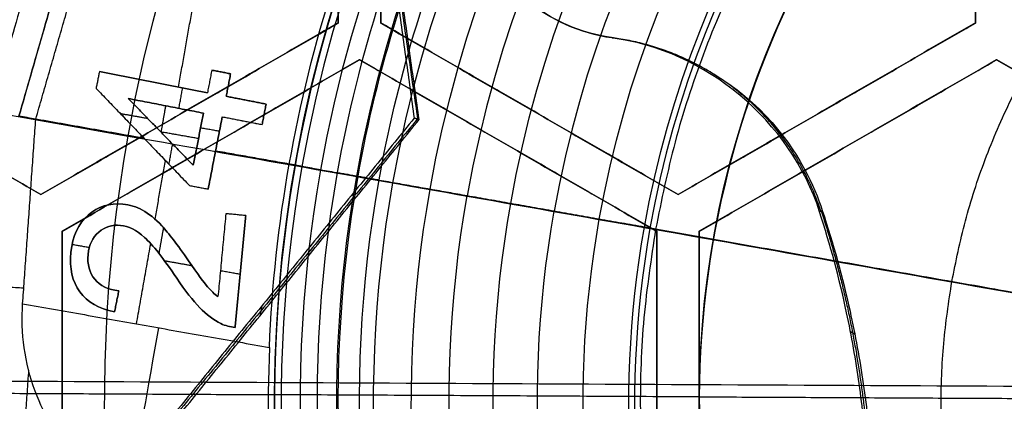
# Model space of a CAD drawing. Header units: millimetres. Extents: x -29.5 to 29.5, y -27.3 to 24.7.
# Tile 30 of 65: x -9.5 to -3.7, y -1.3 to 1. Entities that reach past the tile are written whole.
import ezdxf

# ---------------------------------------------------------------- set-up
doc = ezdxf.new("R2010")
doc.units = ezdxf.units.MM
for name, color, linetype, true_color in [('COTA', 252, 'Continuous', 0x696969), ('IGES level 1', 7, 'Continuous', 0xe5eaed), ('IGES level 16', 7, 'Continuous', 0xffffff), ('IGES level 3', 7, 'Continuous', 0xe5eaed), ('IGES level 5', 7, 'Continuous', 0xe5eaed), ('IGES level 7', 2, 'Continuous', 0xffff00), ('IGES level 8', 7, 'Continuous', 0xcad1ee)]:
    doc.layers.add(name, color=color, linetype=linetype, true_color=true_color)

# ---------------------------------------------------------------- blocks, each defined once
blk = doc.blocks.new('KIVI_5W_3D')
at = {"layer": 'IGES level 1', "extrusion": (0, 0, -1)}
for centre, radius in [((0, 0, 1.4), 26), ((0, 0, 0.85), 26), ((0, 0, 0.15), 25.85), ((0, 0), 25.7), ((0, 0), 21), ((0, 0), 19.75), ((0, 0), 19), ((0, 0, 0.85), 19)]:
    blk.add_arc(centre, radius, 270, 90, dxfattribs=at)
at = {"layer": 'IGES level 1'}
for centre, radius in [((0, 0, -0.3), 26), ((0, 0, -1.55), 25.85), ((0, 0, -1.7), 25.7), ((0, 0), 21), ((0, 0), 19.75), ((0, 0, -1.7), 19)]:
    blk.add_arc(centre, radius, 90, 270, dxfattribs=at)
at = {"layer": 'IGES level 16', "extrusion": (-2.14928e-33, -0.000431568, -1)}
blk.add_arc((0, -0.0017, -5.3), 14.25, 270, 90, dxfattribs=at)
at = {"layer": 'IGES level 16', "extrusion": (-5.91467e-37, 0.000431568, 1)}
for centre in [(0, -0.0017, 5.3), (0, -0.0017, 2.3)]:
    blk.add_arc(centre, 14.25, 90, 270, dxfattribs=at)
at = {"layer": 'IGES level 16', "extrusion": (0, 0.000431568, 1)}
blk.add_arc((0, -0.0017, 3.8), 14.25, 90, 270, dxfattribs=at)
at = {"layer": 'IGES level 16', "extrusion": (-2.2847e-33, 0.000431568, 1)}
blk.add_arc((0, -0.0017, 2.3), 14.25, 90, 270, dxfattribs=at)
at = {"layer": 'IGES level 16'}
for points in [[(-7.625, 4.2585, 5.2982), (-7.625, 2.2378, 5.299)], [(-7.625, 4.2585, 5.2982), (-7.625, 2.2378, 5.299)], [(-7.625, 2.2371, 3.799), (-7.625, 4.2579, 3.7982)], [(-7.625, 2.2365, 2.299), (-7.625, 4.2572, 2.2982)], [(-7.625, 4.2572, 2.2982), (-7.625, 2.2365, 2.299)], [(-7.375, 2.2378, 5.299), (-7.375, 4.2585, 5.2982)], [(-7.375, 2.2378, 5.299), (-7.375, 4.2585, 5.2982)], [(-7.375, 2.2371, 3.799), (-7.375, 4.2579, 3.7982)], [(-7.375, 4.2572, 2.2982), (-7.375, 2.2365, 2.299)], [(-7.375, 2.2365, 2.299), (-7.375, 4.2572, 2.2982)], [(-3.875, 4.2585, 5.2982), (-3.875, 2.2378, 5.299)], [(-3.875, 4.2585, 5.2982), (-3.875, 2.2378, 5.299)], [(-3.875, 2.2371, 3.799), (-3.875, 4.2579, 3.7982)], [(-3.875, 2.2365, 2.299), (-3.875, 4.2572, 2.2982)], [(-3.875, 4.2572, 2.2982), (-3.875, 2.2365, 2.299)], [(-9.375, 1.2274, 5.2995), (-11.125, 2.2378, 5.299)], [(-9.375, 1.2274, 5.2995), (-11.125, 2.2378, 5.299)], [(-9.375, 1.2268, 3.7995), (-11.125, 2.2371, 3.799)], [(-11.125, 2.2365, 2.299), (-9.375, 1.2261, 2.2995)], [(-9.375, 1.2261, 2.2995), (-11.125, 2.2365, 2.299)], [(-7.625, 2.2378, 5.299), (-9.375, 1.2274, 5.2995)], [(-7.625, 2.2378, 5.299), (-9.375, 1.2274, 5.2995)], [(-9.375, 1.2268, 3.7995), (-7.625, 2.2371, 3.799)], [(-9.375, 1.2261, 2.2995), (-7.625, 2.2365, 2.299)], [(-7.625, 2.2365, 2.299), (-9.375, 1.2261, 2.2995)], [(-7.625, 2.2365, 2.299), (-7.625, 2.2378, 5.299)], [(-7.625, 2.2378, 5.299), (-7.625, 2.2365, 2.299)], [(-7.375, 2.2365, 2.299), (-7.375, 2.2378, 5.299)], [(-5.625, 1.2274, 5.2995), (-7.375, 2.2378, 5.299)], [(-7.375, 2.2378, 5.299), (-7.375, 2.2365, 2.299)], [(-5.625, 1.2274, 5.2995), (-7.375, 2.2378, 5.299)], [(-5.625, 1.2268, 3.7995), (-7.375, 2.2371, 3.799)], [(-7.375, 2.2365, 2.299), (-5.625, 1.2261, 2.2995)], [(-5.625, 1.2261, 2.2995), (-7.375, 2.2365, 2.299)], [(-3.875, 2.2378, 5.299), (-5.625, 1.2274, 5.2995)], [(-3.875, 2.2378, 5.299), (-5.625, 1.2274, 5.2995)], [(-5.625, 1.2268, 3.7995), (-3.875, 2.2371, 3.799)], [(-5.625, 1.2261, 2.2995), (-3.875, 2.2365, 2.299)], [(-3.875, 2.2365, 2.299), (-5.625, 1.2261, 2.2995)], [(-3.875, 2.2365, 2.299), (-3.875, 2.2378, 5.299)], [(-3.875, 2.2378, 5.299), (-3.875, 2.2365, 2.299)], [(-9.25, 1.0109, 5.2996), (-7.5, 2.0213, 5.2991)], [(-9.25, 1.0109, 5.2996), (-7.5, 2.0213, 5.2991)], [(-7.5, 2.0206, 3.7991), (-9.25, 1.0103, 3.7996)], [(-7.5, 2.02, 2.2991), (-9.25, 1.0096, 2.2996)], [(-9.25, 1.0096, 2.2996), (-7.5, 2.02, 2.2991)], [(-7.5, 2.0213, 5.2991), (-7.5, 2.02, 2.2991)], [(-7.5, 2.02, 2.2991), (-7.5, 2.0213, 5.2991)], [(-7.5, 2.0213, 5.2991), (-5.75, 1.0109, 5.2996)], [(-7.5, 2.0213, 5.2991), (-5.75, 1.0109, 5.2996)], [(-5.75, 1.0103, 3.7996), (-7.5, 2.0206, 3.7991)], [(-5.75, 1.0096, 2.2996), (-7.5, 2.02, 2.2991)], [(-7.5, 2.02, 2.2991), (-5.75, 1.0096, 2.2996)], [(-5.5, 1.0109, 5.2996), (-3.75, 2.0213, 5.2991)], [(-5.5, 1.0109, 5.2996), (-3.75, 2.0213, 5.2991)], [(-3.75, 2.0206, 3.7991), (-5.5, 1.0103, 3.7996)], [(-3.75, 2.02, 2.2991), (-5.5, 1.0096, 2.2996)], [(-5.5, 1.0096, 2.2996), (-3.75, 2.02, 2.2991)], [(-3.75, 2.0213, 5.2991), (-3.75, 2.02, 2.2991)], [(-3.75, 2.02, 2.2991), (-3.75, 2.0213, 5.2991)], [(-3.75, 2.0213, 5.2991), (-2, 1.0109, 5.2996)], [(-3.75, 2.0213, 5.2991), (-2, 1.0109, 5.2996)], [(-2, 1.0103, 3.7996), (-3.75, 2.0206, 3.7991)], [(-2, 1.0096, 2.2996), (-3.75, 2.02, 2.2991)], [(-3.75, 2.02, 2.2991), (-2, 1.0096, 2.2996)], [(-8.5, 1.7326, 5.2993), (-8.5, 1.7313, 2.2993)], [(-6.5, 1.7313, 2.2993), (-6.5, 1.7326, 5.2993)], [(-4.75, 1.7326, 5.2993), (-4.75, 1.7313, 2.2993)], [(-8.375, 1.5148, 2.2993), (-8.375, 1.5161, 5.2993)], [(-6.625, 1.5161, 5.2993), (-6.625, 1.5148, 2.2993)], [(-4.625, 1.5148, 2.2993), (-4.625, 1.5161, 5.2993)], [(-9.375, 1.2261, 2.2995), (-9.375, 1.2274, 5.2995)], [(-9.375, 1.2274, 5.2995), (-9.375, 1.2261, 2.2995)], [(-5.625, 1.2261, 2.2995), (-5.625, 1.2274, 5.2995)], [(-5.625, 1.2274, 5.2995), (-5.625, 1.2261, 2.2995)], [(-9.25, 1.0096, 2.2996), (-9.25, 1.0109, 5.2996)], [(-9.25, -1.0098, 5.3004), (-9.25, 1.0109, 5.2996)], [(-9.25, 1.0109, 5.2996), (-9.25, 1.0096, 2.2996)], [(-9.25, -1.0098, 5.3004), (-9.25, 1.0109, 5.2996)], [(-9.25, -1.0104, 3.8004), (-9.25, 1.0103, 3.7996)], [(-9.25, 1.0096, 2.2996), (-9.25, -1.0111, 2.3004)], [(-9.25, -1.0111, 2.3004), (-9.25, 1.0096, 2.2996)], [(-5.75, 1.0096, 2.2996), (-5.75, 1.0109, 5.2996)], [(-5.75, 1.0109, 5.2996), (-5.75, -1.0098, 5.3004)], [(-5.75, 1.0109, 5.2996), (-5.75, 1.0096, 2.2996)], [(-5.75, 1.0109, 5.2996), (-5.75, -1.0098, 5.3004)], [(-5.75, -1.0104, 3.8004), (-5.75, 1.0103, 3.7996)], [(-5.75, -1.0111, 2.3004), (-5.75, 1.0096, 2.2996)], [(-5.75, 1.0096, 2.2996), (-5.75, -1.0111, 2.3004)], [(-5.5, 1.0096, 2.2996), (-5.5, 1.0109, 5.2996)], [(-5.5, -1.0098, 5.3004), (-5.5, 1.0109, 5.2996)], [(-5.5, 1.0109, 5.2996), (-5.5, 1.0096, 2.2996)], [(-5.5, -1.0098, 5.3004), (-5.5, 1.0109, 5.2996)], [(-5.5, -1.0104, 3.8004), (-5.5, 1.0103, 3.7996)], [(-5.5, 1.0096, 2.2996), (-5.5, -1.0111, 2.3004)], [(-5.5, -1.0111, 2.3004), (-5.5, 1.0096, 2.2996)]]:
    blk.add_open_spline(points, degree=1, dxfattribs=at)
at = {"layer": 'IGES level 3', "extrusion": (-9.31735e-33, -0.000431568, -1)}
blk.add_arc((0, -0.0017, -13.3), 18, 270, 90, dxfattribs=at)
at = {"layer": 'IGES level 3', "extrusion": (0, -0.000431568, -1)}
for centre, radius, start in [((0, -0.0017, -5.8), 18, 270), ((0, -0.0017, -10.05), 16.5, 270), ((0, -0.0017, -6.05), 15.25, 270), ((0, -0.0017, -0.05), 15.25, 270), ((0, -0.0017, -3.8), 14.5, 4.88231), ((0, -0.0017, -2.05), 13.5, 270)]:
    blk.add_arc(centre, radius, start, 90, dxfattribs=at)
at = {"layer": 'IGES level 3', "extrusion": (1.20605e-33, 0.000431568, 1)}
blk.add_arc((0, -0.0017, -1.7), 18, 90, 270, dxfattribs=at)
at = {"layer": 'IGES level 3', "extrusion": (-5.85066e-37, -0.000431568, -1)}
for centre, radius in [((0, -0.0017, 1.7), 18), ((0, -0.0017, -6.8), 15.25), ((0, -0.0017, -5.3), 15.25), ((0, -0.0017, -2.3), 14.5), ((0, -0.0017, -2.3), 13.5)]:
    blk.add_arc(centre, radius, 270, 90, dxfattribs=at)
at = {"layer": 'IGES level 3', "extrusion": (-4.58001e-35, 0.000431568, 1)}
blk.add_arc((0, -0.0017, -1.7), 17, 90, 270, dxfattribs=at)
at = {"layer": 'IGES level 3', "extrusion": (-1.61957e-33, -0.000431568, -1)}
blk.add_arc((0, -0.0017, -13.3), 16.5, 270, 90, dxfattribs=at)
at = {"layer": 'IGES level 3', "extrusion": (5.88253e-33, 0.000431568, 1)}
blk.add_arc((0, -0.0017, 6.8), 16.5, 90, 270, dxfattribs=at)
at = {"layer": 'IGES level 3', "extrusion": (-1.19526e-33, -0.000431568, -1)}
blk.add_arc((0, -0.0017, -6.8), 15.25, 270, 90, dxfattribs=at)
at = {"layer": 'IGES level 3', "extrusion": (-8.37162e-34, 0.000431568, 1)}
blk.add_arc((0, -0.0017, 5.3), 15.25, 90, 270, dxfattribs=at)
at = {"layer": 'IGES level 3', "extrusion": (3.59842e-33, -0.000431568, -1)}
blk.add_arc((0, -0.0017, -5.3), 14.5, 270, 90, dxfattribs=at)
at = {"layer": 'IGES level 3', "extrusion": (-3.59503e-36, 0.000431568, 1)}
for centre, radius in [((0, -0.0017, 5.3), 14.5), ((0, -0.0017, 2.3), 13.5), ((0, -0.0017, 1.8), 13.5)]:
    blk.add_arc(centre, radius, 90, 270, dxfattribs=at)
at = {"layer": 'IGES level 3', "extrusion": (-3.90669e-33, 0.000431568, 1)}
blk.add_arc((0, -0.0017, 2.3), 14.5, 90, 270, dxfattribs=at)
at = {"layer": 'IGES level 3', "extrusion": (2.76485e-33, -0.000431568, -1)}
blk.add_arc((0, -0.0017, -1.8), 13.5, 270, 90, dxfattribs=at)
at = {"layer": 'IGES level 5', "extrusion": (1.17595e-16, -0.000431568, -1)}
blk.add_arc((0, -0.0017, -24.8), 20.5, 270.29085, 90.29085, dxfattribs=at)
at = {"layer": 'IGES level 5', "extrusion": (1.16716e-16, -0.000431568, -1)}
blk.add_arc((0, -0.0017, -13.8), 20.5, 270.29085, 90.29085, dxfattribs=at)
at = {"layer": 'IGES level 5', "extrusion": (0, -0.000431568, -1)}
for centre, radius, start in [((0, -0.0017, -19.3), 20.5, 270.29085), ((0, -0.0017, -25.05), 20.25, 270.29085), ((0, -0.0017, -10.8), 17.25, 270.29085), ((0, -0.0017, -13.7), 16, 270.29085), ((0, -0.0017, -17.35), 13, 279.78961)]:
    blk.add_arc(centre, radius, start, 90.29085, dxfattribs=at)
at = {"layer": 'IGES level 5', "extrusion": (0, 0.000431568, 1)}
for centre, radius, start, end in [((0, -0.0017, 13.55), 20.25, 89.70915, 269.70915), ((0, -0.0017, 15.35), 12.75, 278.98367, 260.43464), ((0, -0.0017, 23.8), 10, 89.70915, 269.70915), ((0, -0.0017, 23.8), 8, 89.70915, 269.70915), ((0, -0.0017, 23.8), 5.5, 89.70915, 269.70915)]:
    blk.add_arc(centre, radius, start, end, dxfattribs=at)
at = {"layer": 'IGES level 5', "extrusion": (1.17199e-16, -0.000431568, -1)}
blk.add_arc((0, -0.0017, -25.3), 20, 270.29085, 90.29085, dxfattribs=at)
at = {"layer": 'IGES level 5', "extrusion": (-1.18102e-16, 0.000431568, 1)}
blk.add_arc((0, -0.0017, 13.3), 20, 89.70915, 269.70915, dxfattribs=at)
at = {"layer": 'IGES level 5', "extrusion": (-1.17561e-16, 0.000431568, 1)}
blk.add_arc((0, -0.0017, 13.3), 17.25, 89.70915, 269.70915, dxfattribs=at)
at = {"layer": 'IGES level 5', "extrusion": (1.17749e-16, -0.000431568, -1)}
blk.add_arc((0, -0.0017, -13.3), 17.25, 270.29085, 90.29085, dxfattribs=at)
at = {"layer": 'IGES level 5', "extrusion": (-1.17747e-16, 0.000431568, 1)}
blk.add_arc((0, -0.0017, 8.3), 17.25, 89.70915, 269.70915, dxfattribs=at)
at = {"layer": 'IGES level 5', "extrusion": (1.16523e-16, -0.000431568, -1)}
blk.add_arc((0, -0.0017, -19.1), 16, 270.29085, 90.29085, dxfattribs=at)
at = {"layer": 'IGES level 5', "extrusion": (-1.1765e-16, 0.000431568, 1)}
blk.add_arc((0, -0.0017, 8.3), 16, 89.70915, 269.70915, dxfattribs=at)
at = {"layer": 'IGES level 5', "extrusion": (1.1694e-16, -0.000431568, -1)}
blk.add_arc((0, -0.0017, -8.3), 16, 270.29085, 90.29085, dxfattribs=at)
at = {"layer": 'IGES level 5', "extrusion": (1.18775e-16, -0.000431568, -1)}
blk.add_arc((0, -0.0017, -19.1), 13, 279.78961, 90.29085, dxfattribs=at)
at = {"layer": 'IGES level 5', "extrusion": (-1.41169e-16, 0.000431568, 1)}
blk.add_arc((0, -0.0017, 15.6), 13, 89.70915, 260.21039, dxfattribs=at)
at = {"layer": 'IGES level 5', "extrusion": (4.33459e-16, -0.000431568, -1)}
blk.add_arc((0, -0.0017, -15.1), 12.5, 279.1897, 261.39199, dxfattribs=at)
at = {"layer": 'IGES level 5', "extrusion": (1.15397e-16, -0.000431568, -1)}
blk.add_arc((0, -0.0017, -25.3), 10, 270.29085, 90.29085, dxfattribs=at)
at = {"layer": 'IGES level 5', "extrusion": (-1.17199e-16, 0.000431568, 1)}
blk.add_arc((0, -0.0017, 22.3), 10, 89.70915, 269.70915, dxfattribs=at)
at = {"layer": 'IGES level 5', "extrusion": (1.19904e-16, -0.000431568, -1)}
blk.add_arc((0, -0.0017, -25.3), 8, 270.29085, 90.29085, dxfattribs=at)
at = {"layer": 'IGES level 5', "extrusion": (-1.17649e-16, 0.000431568, 1)}
blk.add_arc((0, -0.0017, 22.3), 8, 89.70915, 269.70915, dxfattribs=at)
at = {"layer": 'IGES level 5', "extrusion": (1.13756e-16, -0.000431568, -1)}
blk.add_arc((0, -0.0017, -25.3), 5.5, 270.29085, 90.29085, dxfattribs=at)
at = {"layer": 'IGES level 5', "extrusion": (-1.17034e-16, 0.000431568, 1)}
blk.add_arc((0, -0.0017, 22.3), 5.5, 89.70915, 269.70915, dxfattribs=at)
at = {"layer": 'IGES level 5'}
for points in [[(-7.8383, 1.6084, 22.2993), (-7.8383, 1.6097, 25.2993)], [(-5.3888, 1.1083, 22.2995), (-5.3888, 1.1096, 25.2995)], [(-12.4993, 0.1435, 15.0999), (12.5001, 0.0166, 15.1)], [(-9.9999, 0.0587, 22.3), (-7.9999, 0.0485, 22.3)], [(-7.9999, 0.0498, 25.3), (-5.4999, 0.0371, 25.3)], [(-5.4999, 0.0358, 22.3), (-3.5, 0.0257, 22.3)]]:
    blk.add_open_spline(points, degree=1, dxfattribs=at)
at = {"layer": 'IGES level 7', "color": 254, "true_color": 0xcad1ee, "extrusion": (6.47186e-17, -0.000431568, -1)}
blk.add_arc((0, -0.0017, -6.8), 15, 10.05118, 190.05118, dxfattribs=at)
at = {"layer": 'IGES level 7', "color": 254, "true_color": 0xcad1ee, "extrusion": (0, 0.000431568, 1)}
for centre, radius, start, end in [((0, -0.0017, 6.2413), 14.9511, 349.94882, 169.94882), ((0, -0.0017, 10.35), 7.9609, 349.94882, 169.94882), ((0, -0.0017, 9.2509), 5.8806, 349.94882, 169.94882), ((0, -0.0017, 6.2413), 14.9511, 169.94882, 349.94882), ((0, -0.0017, 10.35), 7.9609, 169.94882, 349.94882), ((0, -0.0017, 9.2509), 5.8806, 169.94882, 349.94882)]:
    blk.add_arc(centre, radius, start, end, dxfattribs=at)
at = {"layer": 'IGES level 7', "color": 254, "true_color": 0xcad1ee, "extrusion": (-1.65541e-11, 0.000431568, 1)}
blk.add_arc((0, -0.0017, 5.6826), 14.9022, 349.94882, 169.94882, dxfattribs=at)
at = {"layer": 'IGES level 7', "color": 254, "true_color": 0xcad1ee, "extrusion": (1.21174e-11, 0.000431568, 1)}
blk.add_arc((0, -0.0017, 5.5), 14.703, 349.94882, 169.94882, dxfattribs=at)
at = {"layer": 'IGES level 7', "color": 254, "true_color": 0xcad1ee, "extrusion": (1.03591e-16, -0.000431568, -1)}
blk.add_arc((0, -0.0017, -5.5), 9, 10.05118, 190.05118, dxfattribs=at)
at = {"layer": 'IGES level 7', "color": 254, "true_color": 0xcad1ee, "extrusion": (-2.67828e-15, 0.000431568, 1)}
blk.add_arc((0, -0.0017, 13.5), 8.0718, 10.36476, 149.53287, dxfattribs=at)
at = {"layer": 'IGES level 7', "color": 254, "true_color": 0xcad1ee, "extrusion": (-1.23382e-15, 0.000431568, 1)}
blk.add_arc((0, -0.0017, 7.2), 7.85, 349.94882, 169.94882, dxfattribs=at)
at = {"layer": 'IGES level 7', "color": 254, "true_color": 0xcad1ee, "extrusion": (0, -0.000431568, -1)}
for centre, radius, start, end in [((0, -0.0017, -7.55), 7.6335, 10.05118, 190.05118), ((0, -0.0017, -8.25), 7.195, 10.05118, 190.05118), ((0, -0.0017, -9), 6.713, 10.05118, 190.05118), ((0, -0.0017, -9.8), 6.1835, 10.05118, 190.05118), ((0, -0.0017, -7.55), 7.6335, 190.05118, 10.05118), ((0, -0.0017, -8.25), 7.195, 190.05118, 10.05118), ((0, -0.0017, -9), 6.713, 190.05118, 10.05118), ((0, -0.0017, -9.8), 6.1835, 190.05118, 10.05118)]:
    blk.add_arc(centre, radius, start, end, dxfattribs=at)
at = {"layer": 'IGES level 7', "color": 254, "true_color": 0xcad1ee, "extrusion": (1.46975e-15, -0.000431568, -1)}
blk.add_arc((0, -0.0017, -7.9), 7.417, 10.05118, 190.05118, dxfattribs=at)
at = {"layer": 'IGES level 7', "color": 254, "true_color": 0xcad1ee, "extrusion": (-1.20422e-15, 0.000431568, 1)}
blk.add_arc((0, -0.0017, 8.6), 6.973, 349.94882, 169.94882, dxfattribs=at)
at = {"layer": 'IGES level 7', "color": 254, "true_color": 0xcad1ee, "extrusion": (-1.58725e-15, 0.000431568, 1)}
blk.add_arc((0, -0.0017, 9.4), 6.453, 349.94882, 169.94882, dxfattribs=at)
at = {"layer": 'IGES level 7', "color": 254, "true_color": 0xcad1ee, "extrusion": (2.66893e-16, -0.000431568, -1)}
for start, end in [(10.05118, 190.05118), (190.05118, 10.05118)]:
    blk.add_arc((0, -0.0017, -10.2), 5.914, start, end, dxfattribs=at)
at = {"layer": 'IGES level 7', "color": 254, "true_color": 0xcad1ee, "extrusion": (1.81343e-16, -0.000431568, -1)}
blk.add_arc((0, -0.0017, -6.8), 15, 190.05118, 10.05118, dxfattribs=at)
at = {"layer": 'IGES level 7', "color": 254, "true_color": 0xcad1ee, "extrusion": (1.16042e-12, -0.000431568, -1)}
blk.add_arc((0, -0.0017, -5.6826), 14.9022, 190.05118, 10.05118, dxfattribs=at)
at = {"layer": 'IGES level 7', "color": 254, "true_color": 0xcad1ee, "extrusion": (2.1501e-11, 0.000431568, 1)}
blk.add_arc((0, -0.0017, 5.5), 14.703, 169.94882, 349.94882, dxfattribs=at)
at = {"layer": 'IGES level 7', "color": 254, "true_color": 0xcad1ee, "extrusion": (-4.16096e-14, -0.000431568, -1)}
blk.add_arc((0, -0.0017, -12.5), 8.0366, 10.05118, 17.80063, dxfattribs=at)
at = {"layer": 'IGES level 7', "color": 254, "true_color": 0xcad1ee, "extrusion": (1.03568e-16, -0.000431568, -1)}
blk.add_arc((0, -0.0017, -5.5), 9, 190.05118, 10.05118, dxfattribs=at)
at = {"layer": 'IGES level 7', "color": 254, "true_color": 0xcad1ee, "extrusion": (-6.86733e-15, -0.000431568, -1)}
blk.add_arc((0, -0.0017, -12.5), 8.0366, 2.30174, 10.05118, dxfattribs=at)
at = {"layer": 'IGES level 7', "color": 254, "true_color": 0xcad1ee, "extrusion": (7.64039e-16, 0.000431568, 1)}
blk.add_arc((0, -0.0017, 7.2), 7.85, 169.94882, 349.94882, dxfattribs=at)
at = {"layer": 'IGES level 7', "color": 254, "true_color": 0xcad1ee, "extrusion": (2.49385e-16, -0.000431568, -1)}
blk.add_arc((0, -0.0017, -7.9), 7.417, 190.05118, 10.05118, dxfattribs=at)
at = {"layer": 'IGES level 7', "color": 254, "true_color": 0xcad1ee, "extrusion": (-1.75317e-17, -0.000431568, -1)}
blk.add_arc((0, -0.0017, -8.6), 6.973, 190.05118, 10.05118, dxfattribs=at)
at = {"layer": 'IGES level 7', "color": 254, "true_color": 0xcad1ee, "extrusion": (3.65363e-16, -0.000431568, -1)}
blk.add_arc((0, -0.0017, -9.4), 6.453, 190.05118, 10.05118, dxfattribs=at)
at = {"layer": 'IGES level 7', "color": 254, "true_color": 0xcad1ee, "extrusion": (-0.984652, 0.174528, -7.53207e-05)}
blk.add_arc((1.0796, 13.5005, 8.6261), 1, 270.02435, 330.02435, dxfattribs=at)
at = {"layer": 'IGES level 7', "color": 254, "true_color": 0xcad1ee}
for points, weights, degree in [([(-14.6104, 2.5903, 5.5514), (-9.4311, 31.8111, 5.5388), (19.7897, 26.6318, 5.5411), (14.6104, -2.589, 5.5537)], [0.833073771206, 0.277691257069, 0.277691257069, 0.833073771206], 3), ([(14.6104, -2.589, 5.5537), (9.4311, -31.8098, 5.5663), (-19.7897, -26.6304, 5.564), (-14.6104, 2.5903, 5.5514)], [0.833073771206, 0.277691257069, 0.277691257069, 0.833073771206], 3), ([(-2.3894, 0.4261, 10.0498), (-3.8915, 0.6922, 9.537), (-5.7574, 1.0224, 8.3013)], [1.1342618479, 1.20634184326, 1.22571923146], 2)]:
    blk.add_rational_spline(points, weights, degree=degree, dxfattribs=at)
for points, weights, knots in [([(5.7574, -1.0186, 8.3022), (6.7779, 4.7388, 8.2997), (1.0205, 5.7593, 8.2993), (-4.7369, 6.7798, 8.2988), (-5.7574, 1.0224, 8.3013)], [1.22571923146, 0.866714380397, 1.22571923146, 0.866714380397, 1.22571923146], [-1, -1, -1, -0.75, -0.75, -0.5, -0.5, -0.5]), ([(-4.0137, 0.7137, 9.3415), (-3.3023, 4.7275, 9.3398), (0.7114, 4.016, 9.3401), (4.7252, 3.3046, 9.3404), (4.0137, -0.7091, 9.3421)], [1.19316619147, 0.843695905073, 1.19316619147, 0.843695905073, 1.19316619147], [0.5, 0.5, 0.5, 0.75, 0.75, 1, 1, 1]), ([(-5.7574, 1.0224, 8.3013), (-6.7779, -4.7351, 8.3038), (-1.0205, -5.7556, 8.3042), (4.7369, -6.7761, 8.3047), (5.7574, -1.0186, 8.3022)], [1.22571923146, 0.866714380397, 1.22571923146, 0.866714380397, 1.22571923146], [-0.5, -0.5, -0.5, -0.25, -0.25, 0, 0, 0]), ([(4.0137, -0.7091, 9.3421), (3.3023, -4.7229, 9.3438), (-0.7114, -4.0114, 9.3435), (-4.7252, -3.3, 9.3432), (-4.0137, 0.7137, 9.3415)], [1.19316619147, 0.843695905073, 1.19316619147, 0.843695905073, 1.19316619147], [0, 0, 0, 0.25, 0.25, 0.5, 0.5, 0.5])]:
    blk.add_rational_spline(points, weights, degree=2, knots=knots, dxfattribs=at)
for points, degree in [([(-9.4186, 3.8185, 11.8354), (-10.006, 1.7769, 11.8363)], 1), ([(-9.2613, 3.7549, 12.0225), (-9.8389, 1.7474, 12.0234)], 1), ([(-9.104, 3.6913, 12.2021), (-9.6718, 1.7179, 12.2029)], 1), ([(-8.9468, 3.6276, 12.3744), (-9.5047, 1.6883, 12.3753)], 1), ([(-9.5041, 1.6882, 12.3759), (-8.9461, 3.6274, 12.3751)], 1), ([(-9.4055, 1.6708, 12.4993), (-9.1042, 2.7179, 12.4988)], 1), ([(-14.4773, 2.5667, 5.4989), (-8.8619, 1.5714, 5.4993)], 1), ([(-8.5652, 1.8598, 12.4992), (-8.4341, 2.5992, 12.4989)], 1), ([(-9.031, 1.9505, 12.4992), (-9.0502, 1.852, 12.4992)], 1), ([(-9.031, 1.9505, 12.5492), (-9.0502, 1.8521, 12.5492)], 1), ([(-9.031, 1.9505, 12.5242), (-9.0502, 1.8521, 12.5242)], 1), ([(-9.031, 1.9505, 12.4992), (-9.031, 1.9505, 12.5492)], 1), ([(-8.395, 1.8267, 12.5492), (-9.031, 1.9505, 12.5492)], 1), ([(-8.395, 1.8267, 12.4992), (-9.031, 1.9505, 12.4992)], 1), ([(-9.031, 1.9505, 12.5242), (-8.395, 1.8267, 12.5242)], 1), ([(-8.3692, 1.9593, 12.4992), (-8.395, 1.8267, 12.4992)], 1), ([(-8.3692, 1.9593, 12.5492), (-8.395, 1.8267, 12.5492)], 1), ([(-8.3692, 1.9593, 12.5242), (-8.395, 1.8267, 12.5242)], 1), ([(-8.3692, 1.9593, 12.4992), (-8.3692, 1.9593, 12.5492)], 1), ([(-8.2587, 1.9378, 12.5492), (-8.3692, 1.9593, 12.5492)], 1), ([(-8.2587, 1.9378, 12.4992), (-8.3692, 1.9593, 12.4992)], 1), ([(-8.3692, 1.9593, 12.5242), (-8.2587, 1.9378, 12.5242)], 1), ([(-8.3139, 1.9485, 12.4992), (-8.3139, 1.9486, 12.5492)], 1), ([(-8.2845, 1.8052, 12.5492), (-8.2587, 1.9378, 12.5492)], 1), ([(-8.2845, 1.8052, 12.4992), (-8.2587, 1.9378, 12.4992)], 1), ([(-8.2587, 1.9378, 12.5242), (-8.2845, 1.8052, 12.5242)], 1), ([(-8.2587, 1.9378, 12.4992), (-8.2587, 1.9378, 12.5492)], 1), ([(-9.0406, 1.9013, 12.4992), (-9.0406, 1.9013, 12.5492)], 1), ([(-8.713, 1.8886, 12.4992), (-8.713, 1.8886, 12.5492)], 1), ([(-8.5625, 1.7342, 12.5493), (-8.5411, 1.8552, 12.5492)], 1), ([(-8.3821, 1.893, 12.4992), (-8.3821, 1.893, 12.5492)], 1), ([(-8.2716, 1.8715, 12.4992), (-8.2716, 1.8715, 12.5492)], 1), ([(-9.0502, 1.852, 12.4992), (-9.0502, 1.8521, 12.5492)], 1), ([(-9.0502, 1.8521, 12.5492), (-8.5013, 1.2803, 12.5494)], 1), ([(-9.0502, 1.8521, 12.5242), (-8.5013, 1.2803, 12.5244)], 1), ([(-9.0502, 1.852, 12.4992), (-8.5013, 1.2803, 12.4994)], 1), ([(-8.395, 1.8267, 12.4992), (-8.395, 1.8267, 12.5492)], 1), ([(-8.2845, 1.8052, 12.4992), (-8.2845, 1.8052, 12.5492)], 1), ([(-8.0494, 1.7595, 12.5492), (-8.2845, 1.8052, 12.5492)], 1), ([(-8.0494, 1.7595, 12.4992), (-8.2845, 1.8052, 12.4992)], 1), ([(-8.2845, 1.8052, 12.5242), (-8.0494, 1.7595, 12.5242)], 1), ([(-8.8609, 1.7923, 12.4992), (-8.8609, 1.7923, 12.5492)], 1), ([(-8.4782, 1.3988, 12.5494), (-8.8609, 1.7923, 12.5492)], 1), ([(-8.8609, 1.7923, 12.4992), (-8.4782, 1.3988, 12.4994)], 1), ([(-8.4184, 1.7062, 12.4993), (-8.8609, 1.7923, 12.4992)], 1), ([(-8.8609, 1.7923, 12.5492), (-8.4184, 1.7062, 12.5493)], 1), ([(-8.8609, 1.7923, 12.5242), (-8.4782, 1.3988, 12.5244)], 1), ([(-8.8609, 1.7923, 12.5242), (-8.4184, 1.7062, 12.5243)], 1), ([(-8.6673, 1.5932, 12.4993), (-8.6397, 1.7492, 12.4992)], 1), ([(-8.6397, 1.7492, 12.5492), (-8.6397, 1.7492, 12.4992)], 1), ([(-8.167, 1.7823, 12.4992), (-8.167, 1.7824, 12.5492)], 1), ([(-8.0729, 1.639, 12.5493), (-8.0494, 1.7595, 12.5492)], 1), ([(-8.0729, 1.6389, 12.4993), (-8.0494, 1.7595, 12.4992)], 1), ([(-8.0494, 1.7595, 12.5242), (-8.0729, 1.6389, 12.5243)], 1), ([(-8.0494, 1.7595, 12.5492), (-8.0494, 1.7595, 12.4992)], 1), ([(-9.4055, 1.6708, 12.4993), (-9.4387, 1.6766, 12.4585), (-9.4716, 1.6825, 12.4173), (-9.5041, 1.6882, 12.3759)], 3), ([(-8.7457, 1.6739, 12.5493), (-8.9065, 1.7024, 12.5493)], 1), ([(-8.4782, 1.3988, 12.4994), (-8.4184, 1.7062, 12.4993)], 1), ([(-8.4184, 1.7062, 12.5493), (-8.4782, 1.3988, 12.5494)], 1), ([(-8.4184, 1.7062, 12.5243), (-8.4782, 1.3988, 12.5244)], 1), ([(-8.4184, 1.7062, 12.4993), (-8.4184, 1.7062, 12.5493)], 1), ([(-8.3908, 1.2588, 12.5495), (-8.3079, 1.6847, 12.5493)], 1), ([(-8.3908, 1.2588, 12.4995), (-8.3079, 1.6847, 12.4993)], 1), ([(-8.3079, 1.6847, 12.5243), (-8.3908, 1.2588, 12.5245)], 1), ([(-8.3079, 1.6847, 12.4993), (-8.3079, 1.6847, 12.5493)], 1), ([(-8.3079, 1.6847, 12.4993), (-8.0729, 1.6389, 12.4993)], 1), ([(-8.3079, 1.6847, 12.5493), (-8.0729, 1.639, 12.5493)], 1), ([(-8.3079, 1.6847, 12.5243), (-8.0729, 1.6389, 12.5243)], 1), ([(-8.0612, 1.6992, 12.4993), (-8.0612, 1.6992, 12.5493)], 1), ([(-9.4825, 0.5839, 12.4997), (-9.4055, 1.6708, 12.4993)], 1), ([(-8.7676, 1.5577, 12.4993), (-9.4055, 1.6708, 12.4993)], 1), ([(-8.1904, 1.6618, 12.5493), (-8.1904, 1.6618, 12.4993)], 1), ([(-8.0729, 1.6389, 12.4993), (-8.0729, 1.639, 12.5493)], 1), ([(-8.8619, 1.5714, 5.4993), (8.8619, -1.5701, 5.5007)], 1), ([(-8.7758, 1.5662, 12.5493), (-8.7758, 1.5662, 12.4993)], 1), ([(-8.6696, 1.5955, 12.4993), (-8.6696, 1.5956, 12.5493)], 1), ([(-8.4476, 1.5562, 12.4993), (-8.6696, 1.5955, 12.4993)], 1), ([(-8.3246, 1.5992, 12.5493), (-8.4354, 1.6189, 12.5493)], 1), ([(-8.6209, 1.4049, 12.5494), (-8.5998, 1.5238, 12.5493)], 1), ([(-8.4483, 1.5525, 12.4993), (-8.4483, 1.5525, 12.5493)], 1), ([(-8.3494, 1.4717, 12.4994), (-8.3494, 1.4717, 12.5494)], 1), ([(-7.9133, 1.4063, 12.4994), (-8.3472, 1.4832, 12.4994)], 1), ([(-8.7031, 1.0814, 12.4995), (-8.6419, 1.4268, 12.4994)], 1), ([(-8.4782, 1.3988, 12.5494), (-8.4782, 1.3988, 12.4994)], 1), ([(-7.7295, 1.3714, 7.1994), (-7.9133, 1.4063, 12.4994)], 1), ([(-7.3032, 1.2962, 7.8994), (-7.7295, 1.3714, 7.1994)], 1), ([(-8.5013, 1.2803, 12.4994), (-8.5013, 1.2803, 12.5494)], 1), ([(-8.5013, 1.2803, 12.4994), (-8.3908, 1.2588, 12.4995)], 1), ([(-8.5013, 1.2803, 12.5494), (-8.3908, 1.2588, 12.5495)], 1), ([(-8.5013, 1.2803, 12.5244), (-8.3908, 1.2588, 12.5245)], 1), ([(-6.866, 1.219, 8.5995), (-7.3032, 1.2962, 7.8994)], 1), ([(-8.4461, 1.2696, 12.5495), (-8.4461, 1.2695, 12.4995)], 1), ([(-8.3908, 1.2588, 12.4995), (-8.3908, 1.2588, 12.5495)], 1), ([(-6.354, 1.1286, 9.3995), (-6.866, 1.219, 8.5995)], 1), ([(-8.8924, 1.1707, 12.5495), (-8.8924, 1.1707, 12.4995)], 1), ([(-9.0972, 1.106, 12.5495), (-9.0972, 1.106, 12.4995)], 1), ([(-8.7771, 1.135, 12.5495), (-8.7771, 1.135, 12.4995)], 1), ([(-8.2864, 1.1139, 12.4995), (-8.3332, 0.6257, 12.4997)], 1), ([(-8.2864, 1.1139, 12.5495), (-8.3332, 0.6258, 12.5497)], 1), ([(-8.2864, 1.1139, 12.5245), (-8.3332, 0.6257, 12.5247)], 1), ([(-8.169, 1.1027, 12.4995), (-8.2864, 1.1139, 12.4995)], 1), ([(-8.2864, 1.1139, 12.4995), (-8.2864, 1.1139, 12.5495)], 1), ([(-8.169, 1.1027, 12.5495), (-8.2864, 1.1139, 12.5495)], 1), ([(-8.169, 1.1027, 12.5245), (-8.2864, 1.1139, 12.5245)], 1), ([(-8.2321, 0.4447, 12.5498), (-8.169, 1.1027, 12.5495)], 1), ([(-8.2321, 0.4446, 12.4998), (-8.169, 1.1027, 12.4995)], 1), ([(-8.169, 1.1027, 12.5245), (-8.2321, 0.4446, 12.5248)], 1), ([(-8.2277, 1.1083, 12.4995), (-8.2277, 1.1083, 12.5495)], 1), ([(-8.169, 1.1027, 12.4995), (-8.169, 1.1027, 12.5495)], 1), ([(-5.8232, 1.0348, 10.1996), (-6.354, 1.1286, 9.3995)], 1), ([(-8.907, 1.0454, 12.5495), (-8.907, 1.0454, 12.4995)], 1), ([(-9.0347, 1.0052, 12.5496), (-9.0347, 1.0052, 12.4996)], 1), ([(-8.6795, 0.8788, 12.5496), (-8.6527, 1.0301, 12.5496)], 1), ([(-8.6634, 1.0421, 12.5496), (-8.6634, 1.0421, 12.4996)], 1), ([(-5.7574, 1.0224, 8.3013), (-5.8232, 1.0348, 10.1996)], 1), ([(-9.0906, 0.9142, 12.5496), (-9.1919, 0.9322, 12.5496)], 1), ([(-8.8124, 0.4651, 12.4998), (-8.7287, 0.9373, 12.4996)], 1), ([(-8.7655, 0.9743, 12.5496), (-8.7655, 0.9743, 12.4996)], 1), ([(-9.1984, 0.8868, 12.5496), (-9.1984, 0.8867, 12.4996)], 1), ([(-9.0976, 0.8745, 12.5496), (-9.0976, 0.8745, 12.4996)], 1), ([(-8.3098, 0.8698, 12.5496), (-8.3098, 0.8698, 12.4996)], 1), ([(-8.4854, 0.807, 12.5497), (-8.6465, 0.8355, 12.5496)], 1), ([(-8.5062, 0.8369, 12.5496), (-8.5062, 0.8369, 12.4996)], 1), ([(-8.2022, 0.7568, 12.5497), (-8.3187, 0.7774, 12.5497)], 1), ([(-8.2006, 0.7736, 12.4997), (-8.2006, 0.7737, 12.5497)], 1), ([(-9.0581, 0.7281, 12.5497), (-9.0581, 0.7281, 12.4997)], 1), ([(-8.5757, 0.7346, 12.5497), (-8.5757, 0.7345, 12.4997)], 1), ([(-9.476, 0.6748, 12.4997), (-9.5091, 0.6771, 12.4593), (-9.5422, 0.6795, 12.4182), (-9.5753, 0.6818, 12.3764)], 3), ([(-9.1465, 0.6536, 12.5497), (-9.1465, 0.6535, 12.4997)], 1), ([(-8.9414, 0.536, 12.5498), (-8.9166, 0.6603, 12.5497)], 1), ([(-8.9414, 0.536, 12.4998), (-8.9166, 0.6603, 12.4997)], 1), ([(-8.9166, 0.6603, 12.5247), (-8.9414, 0.536, 12.5248)], 1), ([(-8.9166, 0.6603, 12.4997), (-8.9166, 0.6603, 12.5497)], 1), ([(-8.3945, 0.6838, 12.5497), (-8.3945, 0.6838, 12.4997)], 1), ([(-9.4825, 0.5839, 12.4997), (-8.0301, 0.3264, 12.4999)], 1), ([(-8.929, 0.5981, 12.4997), (-8.929, 0.5982, 12.5497)], 1), ([(-8.3332, 0.6258, 12.5497), (-8.3332, 0.6257, 12.4997)], 1), ([(-8.9414, 0.536, 12.4998), (-8.9414, 0.536, 12.5498)], 1), ([(-8.4402, 0.5602, 12.5498), (-8.4402, 0.5602, 12.4998)], 1), ([(-8.3155, 0.467, 12.4998), (-8.3155, 0.467, 12.5498)], 1), ([(-8.2321, 0.4447, 12.5498), (-8.2615, 0.4467, 12.5498), (-8.2895, 0.454, 12.5498), (-8.3155, 0.467, 12.5498)], 3), ([(-8.3155, 0.467, 12.4998), (-8.2895, 0.454, 12.4998), (-8.2615, 0.4467, 12.4998), (-8.2321, 0.4446, 12.4998)], 3), ([(-8.2321, 0.4446, 12.5248), (-8.2615, 0.4467, 12.5248), (-8.2895, 0.454, 12.5248), (-8.3155, 0.467, 12.5248)], 3), ([(-8.2751, 0.4517, 12.5498), (-8.2751, 0.4517, 12.4998)], 1), ([(-8.2321, 0.4446, 12.4998), (-8.2321, 0.4447, 12.5498)], 1), ([(-8.0301, 0.3264, 12.4999), (-8.0443, -0.0262, 12.5), (-8.0366, -0.3739, 12.6967), (-8.035, -0.552, 13.0002)], 3), ([(-9.4478, 0.1919, 12.5749), (-9.484, -0.319, 12.5751)], 1)]:
    blk.add_open_spline(points, degree=degree, dxfattribs=at)
for points, knots in [([(-8.3332, 0.6258, 12.5497), (-8.3541, 0.6414, 12.5497), (-8.3744, 0.6609, 12.5497), (-8.4144, 0.7065, 12.5497), (-8.4514, 0.7578, 12.5497), (-8.5722, 0.9319, 12.5496), (-8.6246, 1.0002, 12.5496), (-8.7023, 1.0841, 12.5495), (-8.7402, 1.115, 12.5495), (-8.814, 1.155, 12.5495), (-8.8524, 1.1669, 12.5495), (-8.9706, 1.1782, 12.5495), (-9.0389, 1.1567, 12.5495), (-9.1555, 1.0553, 12.5495), (-9.1893, 0.9822, 12.5496), (-9.2075, 0.7923, 12.5497), (-9.1904, 0.7145, 12.5497), (-9.1027, 0.5928, 12.5497), (-9.0343, 0.5536, 12.5498), (-8.9414, 0.536, 12.5498)], [-1, -1, -1, -1, -0.932888, -0.932888, -0.866164, -0.866164, -0.785994, -0.785994, -0.705585, -0.705585, -0.625177, -0.625177, -0.467944, -0.467944, -0.310712, -0.310712, -0.155156, -0.155156, 0, 0, 0, 0]), ([(-8.9414, 0.536, 12.5248), (-9.0343, 0.5536, 12.5248), (-9.1027, 0.5928, 12.5247), (-9.1904, 0.7144, 12.5247), (-9.2075, 0.7923, 12.5247), (-9.1893, 0.9822, 12.5246), (-9.1555, 1.0553, 12.5245), (-9.0389, 1.1567, 12.5245), (-8.9706, 1.1782, 12.5245), (-8.8524, 1.1669, 12.5245), (-8.814, 1.155, 12.5245), (-8.7402, 1.115, 12.5245), (-8.7023, 1.0841, 12.5245), (-8.6246, 1.0002, 12.5246), (-8.5722, 0.9318, 12.5246), (-8.4514, 0.7578, 12.5247), (-8.4144, 0.7065, 12.5247), (-8.3744, 0.6609, 12.5247), (-8.3541, 0.6414, 12.5247), (-8.3332, 0.6257, 12.5247)], [0, 0, 0, 0, 0.155156, 0.155156, 0.310712, 0.310712, 0.467944, 0.467944, 0.625177, 0.625177, 0.705585, 0.705585, 0.785994, 0.785994, 0.866164, 0.866164, 0.932888, 0.932888, 1, 1, 1, 1]), ([(-8.3332, 0.6257, 12.4997), (-8.3541, 0.6414, 12.4997), (-8.3744, 0.6609, 12.4997), (-8.4144, 0.7065, 12.4997), (-8.4514, 0.7578, 12.4997), (-8.5722, 0.9318, 12.4996), (-8.6246, 1.0002, 12.4996), (-8.7023, 1.0841, 12.4995), (-8.7402, 1.115, 12.4995), (-8.814, 1.1549, 12.4995), (-8.8524, 1.1668, 12.4995), (-8.9706, 1.1782, 12.4995), (-9.0389, 1.1567, 12.4995), (-9.1555, 1.0553, 12.4995), (-9.1893, 0.9822, 12.4996), (-9.2075, 0.7923, 12.4997), (-9.1904, 0.7144, 12.4997), (-9.1027, 0.5928, 12.4997), (-9.0343, 0.5536, 12.4998), (-8.9414, 0.536, 12.4998)], [-1, -1, -1, -1, -0.932888, -0.932888, -0.866164, -0.866164, -0.785994, -0.785994, -0.705585, -0.705585, -0.625177, -0.625177, -0.467944, -0.467944, -0.310712, -0.310712, -0.155156, -0.155156, 0, 0, 0, 0]), ([(-8.3155, 0.467, 12.5498), (-8.3587, 0.4881, 12.5498), (-8.4002, 0.5191, 12.5498), (-8.4802, 0.6013, 12.5497), (-8.5253, 0.6596, 12.5497), (-8.6541, 0.8513, 12.5496), (-8.7175, 0.9311, 12.5496), (-8.8136, 1.0175, 12.5496), (-8.8609, 1.041, 12.5496), (-8.9556, 1.0501, 12.5495), (-8.998, 1.0367, 12.5496), (-9.0712, 0.9739, 12.5496), (-9.0922, 0.93, 12.5496), (-9.1032, 0.8154, 12.5496), (-9.0899, 0.7669, 12.5497), (-9.0263, 0.6892, 12.5497), (-8.979, 0.6668, 12.5497), (-8.9166, 0.6603, 12.5497)], [0, 0, 0, 0, 0.08408, 0.08408, 0.16816, 0.16816, 0.299097, 0.299097, 0.430145, 0.430145, 0.568433, 0.568433, 0.706213, 0.706213, 0.852843, 0.852843, 1, 1, 1, 1]), ([(-8.9166, 0.6603, 12.4997), (-8.979, 0.6668, 12.4997), (-9.0263, 0.6892, 12.4997), (-9.0899, 0.7669, 12.4997), (-9.1032, 0.8154, 12.4996), (-9.0922, 0.93, 12.4996), (-9.0712, 0.9739, 12.4996), (-8.998, 1.0366, 12.4996), (-8.9556, 1.05, 12.4995), (-8.8609, 1.041, 12.4996), (-8.8136, 1.0174, 12.4996), (-8.7175, 0.9311, 12.4996), (-8.6541, 0.8513, 12.4996), (-8.5253, 0.6596, 12.4997), (-8.4802, 0.6013, 12.4997), (-8.4002, 0.5191, 12.4998), (-8.3587, 0.4881, 12.4998), (-8.3155, 0.467, 12.4998)], [-1, -1, -1, -1, -0.852843, -0.852843, -0.706213, -0.706213, -0.568433, -0.568433, -0.430145, -0.430145, -0.299097, -0.299097, -0.16816, -0.16816, -0.08408, -0.08408, 0, 0, 0, 0]), ([(-8.3155, 0.467, 12.5248), (-8.3587, 0.4881, 12.5248), (-8.4002, 0.5191, 12.5248), (-8.4802, 0.6013, 12.5247), (-8.5253, 0.6596, 12.5247), (-8.6541, 0.8513, 12.5246), (-8.7175, 0.9311, 12.5246), (-8.8136, 1.0175, 12.5246), (-8.8609, 1.041, 12.5246), (-8.9556, 1.0501, 12.5245), (-8.998, 1.0366, 12.5246), (-9.0712, 0.9739, 12.5246), (-9.0922, 0.93, 12.5246), (-9.1032, 0.8154, 12.5246), (-9.0899, 0.7669, 12.5247), (-9.0263, 0.6892, 12.5247), (-8.979, 0.6668, 12.5247), (-8.9166, 0.6603, 12.5247)], [0, 0, 0, 0, 0.08408, 0.08408, 0.16816, 0.16816, 0.299097, 0.299097, 0.430145, 0.430145, 0.568433, 0.568433, 0.706213, 0.706213, 0.852843, 0.852843, 1, 1, 1, 1]), ([(-9.1666, -0.3081, 12.9325), (-9.2222, -0.2535, 12.8687), (-9.2699, -0.1936, 12.811), (-9.3505, -0.0667, 12.71), (-9.378, -0.0141, 12.6742), (-9.4714, 0.2344, 12.5441), (-9.4945, 0.4138, 12.4998), (-9.4825, 0.5839, 12.4997)], [0, 0, 0, 0, 0.25, 0.25, 0.5, 0.5, 1, 1, 1, 1])]:
    blk.add_open_spline(points, degree=3, knots=knots, dxfattribs=at)
at = {"layer": 'IGES level 8', "color": 2, "true_color": 0xffff00, "extrusion": (0, 0.000431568, 1)}
blk.add_arc((0, -0.0017, 12.175), 13.4234, 44.74268, 175.15495, dxfattribs=at)
at = {"layer": 'IGES level 8', "color": 2, "true_color": 0xffff00, "extrusion": (5.10453e-16, 0.000431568, 1)}
blk.add_arc((0, -0.0017, 11.3), 13.3469, 44.74268, 175.15495, dxfattribs=at)
at = {"layer": 'IGES level 8', "color": 2, "true_color": 0xffff00, "extrusion": (1.90788e-15, 0.000431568, 1)}
blk.add_arc((0, -0.0017, 11.3), 12.5688, 37.37975, 169.94882, dxfattribs=at)
at = {"layer": 'IGES level 8', "color": 2, "true_color": 0xffff00, "extrusion": (0, -0.000431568, -1)}
for centre, radius, start, end in [((0, -0.0017, -12.097), 11.7719, 10.05118, 141.78118), ((0, -0.0017, -13.675), 7.625, 10.05118, 24.53032), ((5.8776, 3.1353, -14.05), 1, 277.66155, 342.24997), ((0, -0.0017, -13.675), 7.625, 256.33878, 10.05118), ((0, -0.0017, -12.097), 11.7719, 178.32119, 321.78118)]:
    blk.add_arc(centre, radius, start, end, dxfattribs=at)
at = {"layer": 'IGES level 8', "color": 2, "true_color": 0xffff00, "extrusion": (3.43997e-16, -0.000431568, -1)}
blk.add_arc((0, -0.0017, -12.8939), 10.9749, 10.05118, 140.81921, dxfattribs=at)
at = {"layer": 'IGES level 8', "color": 2, "true_color": 0xffff00, "extrusion": (1.566e-14, 0.000431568, 1)}
blk.add_arc((0, -0.0017, 13.55), 7.75, 154.46305, 169.94882, dxfattribs=at)
at = {"layer": 'IGES level 8', "color": 2, "true_color": 0xffff00, "extrusion": (-1.31227e-14, -0.000431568, -1)}
blk.add_arc((0, -0.0017, -13.8), 7.5, 10.05118, 23.46928, dxfattribs=at)
at = {"layer": 'IGES level 8', "color": 2, "true_color": 0xffff00, "extrusion": (-1.94926e-15, -0.000431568, -1)}
blk.add_arc((5.8776, 3.1353, -14.3), 1, 277.44188, 342.24997, dxfattribs=at)
at = {"layer": 'IGES level 8', "color": 2, "true_color": 0xffff00, "extrusion": (7.97505e-15, 0.000431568, 1)}
blk.add_arc((-5.8776, 3.1353, 13.8), 1, 197.75003, 262.11877, dxfattribs=at)
at = {"layer": 'IGES level 8', "color": 2, "true_color": 0xffff00, "extrusion": (6.06132e-15, 0.000431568, 1)}
blk.add_arc((0, -0.0017, 13.55), 7.75, 169.94882, 284.36176, dxfattribs=at)
at = {"layer": 'IGES level 8', "color": 2, "true_color": 0xffff00, "extrusion": (-2.60833e-16, -0.000431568, -1)}
blk.add_arc((0, -0.0017, -13.8), 7.5, 257.06959, 10.05118, dxfattribs=at)
at = {"layer": 'IGES level 8', "color": 2, "true_color": 0xffff00, "extrusion": (-2.49387e-15, 0.000431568, 1)}
blk.add_arc((0, -0.0017, 11.3), 12.5688, 217.37975, 2.51789, dxfattribs=at)
at = {"layer": 'IGES level 8', "color": 2, "true_color": 0xffff00}
for points, degree in [([(-7.563, 4.4306, 15.0981), (-7.1783, 1.6765, 15.0993)], 1), ([(-7.5542, 4.4303, 14.8475), (-7.1581, 1.6706, 14.5495)], 1), ([(-7.1489, 1.668, 14.2993), (-7.5346, 4.4286, 14.2981)], 1), ([(-4.7919, 1.1253, 13.7995), (-4.9655, 1.663, 13.7993), (-5.4601, 2.0739, 13.7991), (-6.0147, 2.1507, 13.7991)], 3), ([(-7.1783, 1.6765, 15.0993), (-9.0078, -0.579, 15.1003)], 1), ([(-7.1603, 1.6712, 14.6083), (-8.9926, -0.5776, 14.7918)], 1), ([(-8.9685, -0.5753, 14.3002), (-7.1489, 1.668, 14.2993)], 1), ([(-7.1489, 1.668, 14.2993), (-7.1783, 1.6765, 15.0993)], 1), ([(-7.6311, 1.3567, 13.5494), (-7.3849, 1.3132, 13.7994)], 1), ([(-4.776, 1.1326, 14.2995), (-4.7813, 1.1301, 14.1328), (-4.7865, 1.1277, 13.9662), (-4.7919, 1.1253, 13.7995)], 3), ([(-8.0834, 0.5159, 14.2998), (-8.0733, 0.573, 15.0998)], 1)]:
    blk.add_open_spline(points, degree=degree, dxfattribs=at)
for points, knots in [([(-6.0147, 2.1507, 13.7991), (-6.0132, 2.1505, 13.8991), (-6.0117, 2.1503, 13.9991), (-6.0091, 2.1501, 14.1658), (-6.0081, 2.1499, 14.2324), (-6.0071, 2.1498, 14.2991)], [0, 0, 0, 0, 0.60023, 0.60023, 1, 1, 1, 1]), ([(-6.0071, 2.1498, 14.2991), (-5.628, 2.1003, 14.299), (-5.3044, 1.8988, 14.2974), (-4.911, 1.4805, 14.2978), (-4.8231, 1.275, 14.2992), (-4.776, 1.1326, 14.2995)], [1, 1, 1, 1, 1.5, 1.5, 2, 2, 2, 2]), ([(-4.5146, -0.3092, 13.8001), (-4.5245, -0.1678, 13.8001), (-4.5393, -0.0265, 13.8), (-4.5591, 0.1139, 13.8), (-4.5788, 0.2537, 13.7999), (-4.6034, 0.3928, 13.7998), (-4.6329, 0.5308, 13.7998), (-4.6757, 0.7314, 13.7997), (-4.7288, 0.9301, 13.7996), (-4.7919, 1.1253, 13.7995)], [3, 3, 3, 3, 3.29051, 3.29051, 3.29051, 3.579577, 3.579577, 3.579577, 4, 4, 4, 4]), ([(-4.776, 1.1326, 14.2995), (-4.7117, 0.9378, 14.2996), (-4.6572, 0.7395, 14.2997), (-4.613, 0.5392, 14.2998), (-4.5819, 0.3979, 14.2998), (-4.5558, 0.2554, 14.2999), (-4.5349, 0.1122, 14.3), (-4.5138, -0.0317, 14.3), (-4.498, -0.1765, 14.3001), (-4.4875, -0.3216, 14.3001)], [1, 1, 1, 1, 1.414295, 1.414295, 1.414295, 1.706381, 1.706381, 1.706381, 2, 2, 2, 2])]:
    blk.add_open_spline(points, degree=3, knots=knots, dxfattribs=at)
for points, weights, degree in [([(-4.7847, 1.1285, 14.0235), (-5.0767, 2.0249, 14.0388), (-6.0105, 2.1502, 14.0748)], [0.999999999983, 0.846627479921, 0.999999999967], 2), ([(-5.2451, 1.8185, 14.2976), (-5.2486, 1.8169, 14.1315), (-5.2522, 1.8154, 13.9654), (-5.2557, 1.8139, 13.7992)], [0.923257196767, 0.923292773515, 0.923331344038, 0.923372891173], 3), ([(-4.7822, 1.1297, 14.1038), (-4.5536, 0.4253, 14.0464), (-4.504, -0.3141, 13.9971)], [0.9338879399, 0.959057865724, 0.999999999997], 2), ([(-4.6103, 0.4201, 13.7998), (-4.602, 0.4154, 13.9665), (-4.5936, 0.4107, 14.1331), (-4.5852, 0.4059, 14.2998)], [0.962508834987, 0.962566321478, 0.962623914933, 0.962681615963], 3)]:
    blk.add_rational_spline(points, weights, degree=degree, dxfattribs=at)

msp = doc.modelspace()

# ---------------------------------------------------------------- block references
at = {"layer": 'COTA'}
msp.add_blockref('KIVI_5W_3D', (0, -1.3, 8.9685), dxfattribs=at)

doc.saveas('drawing.dxf')
